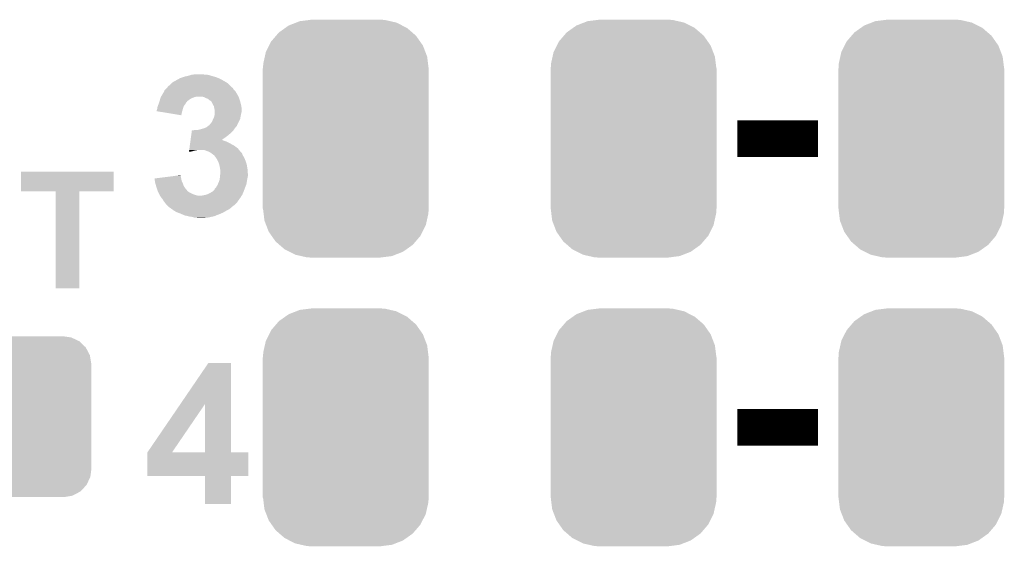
# Model space of a CAD drawing. Extents: x -1.3 to 24.2, y -3.9 to 56.
# Tile 18 of 54: x 11.4 to 18.2, y 7.8 to 11.5. Entities that reach past the tile are written whole.
import ezdxf

# ---------------------------------------------------------------- set-up
doc = ezdxf.new("R2010")
doc.units = 0
doc.layers.get('0').update_dxf_attribs({"linetype": 'CONTINUOUS'})
doc.layers.add('ETH_WIZ_3_CLICK_V102_GTO', color=11, linetype='CONTINUOUS')
doc.layers.add('ETH_WIZ_3_CLICK_V102_GTS', color=8, linetype='CONTINUOUS')

# ---------------------------------------------------------------- blocks, each defined once
blk = doc.blocks.new('CUSTOM_165')
for points in [[(-0.319682, 0.816338), (-0.251122, 0.82504), (0.308712, 0.816338), (0.27044, 0.82504)], [(-0.251122, 0.82504), (-0.23749, 0.82677), (0.27044, 0.82504), (0.23749, 0.82677)], [(-0.464512, 0.738408), (-0.420946, 0.769256), (0.460796, 0.738408), (0.425156, 0.769256)], [(-0.420946, 0.769256), (-0.396894, 0.786286), (0.425156, 0.769256), (0.391508, 0.786286)], [(-0.396894, 0.786286), (-0.344522, 0.80667), (0.391508, 0.786286), (0.351232, 0.80667)], [(-0.344522, 0.80667), (-0.319682, 0.816338), (0.351232, 0.80667), (0.308712, 0.816338)], [(-0.5185, 0.67556), (-0.484594, 0.715032), (0.515528, 0.67556), (0.4878, 0.715032)], [(-0.484594, 0.715032), (-0.464512, 0.738408), (0.4878, 0.715032), (0.460796, 0.738408)], [(-0.555636, 0.601496), (-0.532704, 0.647234), (0.55303, 0.601496), (0.535424, 0.647234)], [(-0.532704, 0.647234), (-0.5185, 0.67556), (0.535424, 0.647234), (0.515528, 0.67556)], [(-0.573704, 0.520636), (-0.562694, 0.569912), (0.571254, 0.520636), (0.565186, 0.569912)], [(-0.562694, 0.569912), (-0.555636, 0.601496), (0.565186, 0.569912), (0.55303, 0.601496)], [(-0.57658, -0.48768), (-0.57658, 0.48768), (0.57658, -0.48768), (0.57658, 0.48768)], [(-0.57531, 0.48768), (-0.573704, 0.520636), (0.57531, 0.48768), (0.571254, 0.520636)], [(-0.571252, -0.520636), (-0.57531, -0.48768), (0.573704, -0.520636), (0.57531, -0.48768)], [(-0.565186, -0.569912), (-0.571252, -0.520636), (0.562692, -0.569912), (0.573704, -0.520636)], [(-0.553028, -0.601496), (-0.565186, -0.569912), (0.555636, -0.601496), (0.562692, -0.569912)], [(-0.535424, -0.647234), (-0.553028, -0.601496), (0.532702, -0.647234), (0.555636, -0.601496)], [(-0.515526, -0.67556), (-0.535424, -0.647234), (0.5185, -0.67556), (0.532702, -0.647234)], [(-0.4878, -0.715032), (-0.515526, -0.67556), (0.484592, -0.715032), (0.5185, -0.67556)], [(-0.460794, -0.738408), (-0.4878, -0.715032), (0.464512, -0.738408), (0.484592, -0.715032)], [(-0.425156, -0.769256), (-0.460794, -0.738408), (0.420944, -0.769256), (0.464512, -0.738408)], [(-0.391506, -0.786286), (-0.425156, -0.769256), (0.396894, -0.786286), (0.420944, -0.769256)], [(-0.351232, -0.80667), (-0.391506, -0.786286), (0.34452, -0.80667), (0.396894, -0.786286)], [(-0.30871, -0.816338), (-0.351232, -0.80667), (0.319682, -0.816338), (0.34452, -0.80667)], [(-0.27044, -0.82504), (-0.30871, -0.816338), (0.25112, -0.82504), (0.319682, -0.816338)], [(-0.23749, -0.82677), (-0.27044, -0.82504), (0.23749, -0.82677), (0.25112, -0.82504)]]:
    blk.add_solid(points)
blk = doc.blocks.new('CUSTOM_174')
for points in [[(-0.52201, 0.525474), (-0.478162, 0.548706), (0.524982, 0.525474), (0.474852, 0.548706)], [(-0.478162, 0.548706), (-0.459756, 0.551722), (0.474852, 0.548706), (0.468344, 0.551722)], [(-0.459756, 0.551722), (-0.41656, 0.5588), (0.468344, 0.551722), (0.41656, 0.5588)], [(-0.576274, 0.474182), (-0.568366, 0.482522), (0.5747, 0.474182), (0.57028, 0.482522)], [(-0.568366, 0.482522), (-0.533322, 0.51948), (0.57028, 0.482522), (0.531304, 0.51948)], [(-0.533322, 0.51948), (-0.52201, 0.525474), (0.531304, 0.51948), (0.524982, 0.525474)], [(-0.6096, 0.36576), (-0.602522, 0.417544), (0.6096, 0.36576), (0.601116, 0.417544)], [(-0.602522, 0.417544), (-0.597974, 0.427362), (0.601116, 0.417544), (0.599506, 0.427362)], [(-0.597974, 0.427362), (-0.576274, 0.474182), (0.599506, 0.427362), (0.5747, 0.474182)], [(-0.6096, -0.36576), (-0.6096, 0.36576), (0.6096, -0.36576), (0.6096, 0.36576)], [(-0.601114, -0.417544), (-0.6096, -0.36576), (0.602522, -0.417544), (0.6096, -0.36576)], [(-0.599506, -0.427362), (-0.601114, -0.417544), (0.597972, -0.427362), (0.602522, -0.417544)], [(-0.574698, -0.474182), (-0.599506, -0.427362), (0.576274, -0.474182), (0.597972, -0.427362)], [(-0.57028, -0.482522), (-0.574698, -0.474182), (0.568364, -0.482522), (0.576274, -0.474182)], [(-0.531302, -0.51948), (-0.57028, -0.482522), (0.533322, -0.51948), (0.568364, -0.482522)], [(-0.524982, -0.525474), (-0.531302, -0.51948), (0.522008, -0.525474), (0.533322, -0.51948)], [(-0.47485, -0.548706), (-0.524982, -0.525474), (0.478162, -0.548706), (0.522008, -0.525474)], [(-0.468344, -0.551722), (-0.47485, -0.548706), (0.459754, -0.551722), (0.478162, -0.548706)], [(-0.41656, -0.5588), (-0.468344, -0.551722), (0.41656, -0.5588), (0.459754, -0.551722)]]:
    blk.add_solid(points)

msp = doc.modelspace()

# ---------------------------------------------------------------- linework, layer by layer
at = {"layer": 'ETH_WIZ_3_CLICK_V102_GTO', "const_width": 0.254}
for points in [[(16.34236, 10.6426), (16.90116, 10.6426)], [(16.34236, 8.636), (16.90116, 8.636)]]:
    msp.add_lwpolyline(points, dxfattribs=at)
at = {"layer": 'ETH_WIZ_3_CLICK_V102_GTO'}
for points in [[(12.527278, 11.07948), (12.544206, 11.084558), (12.6873, 11.07948), (12.672062, 11.084558)], [(12.544206, 11.084558), (12.552682, 11.0871), (12.672062, 11.084558), (12.656822, 11.0871)], [(12.552682, 11.0871), (12.578078, 11.08964), (12.644122, 11.0871), (12.631418, 11.08964)], [(12.387582, 11.005822), (12.399774, 11.015982), (12.82446, 11.005822), (12.8143, 11.015982)], [(12.399774, 11.015982), (12.402818, 11.018518), (12.8143, 11.015982), (12.811342, 11.018518)], [(12.402818, 11.018518), (12.41552, 11.03122), (12.811342, 11.018518), (12.796518, 11.03122)], [(12.41552, 11.03122), (12.418062, 11.033762), (12.796518, 11.03122), (12.79207, 11.033762)], [(12.418062, 11.033762), (12.450058, 11.05154), (12.79207, 11.033762), (12.760958, 11.05154)], [(12.450058, 11.05154), (12.463778, 11.059162), (12.760958, 11.05154), (12.745716, 11.059162)], [(12.463778, 11.059162), (12.466324, 11.0617), (12.745716, 11.059162), (12.74064, 11.0617)], [(12.466324, 11.0617), (12.489182, 11.06932), (12.74064, 11.0617), (12.722862, 11.06932)], [(12.489182, 11.06932), (12.504422, 11.0744), (12.722862, 11.06932), (12.705082, 11.0744)], [(12.504422, 11.0744), (12.527278, 11.07948), (12.705082, 11.0744), (12.6873, 11.07948)], [(12.338366, 10.9347), (12.349478, 10.95248), (12.876388, 10.9347), (12.86651, 10.95248)], [(12.349478, 10.95248), (12.350888, 10.95502), (12.86651, 10.95248), (12.865098, 10.95502)], [(12.350888, 10.95502), (12.362174, 10.975338), (12.865098, 10.95502), (12.8524, 10.975338)], [(12.362174, 10.975338), (12.36218, 10.975346), (12.8524, 10.975338), (12.852394, 10.975346)], [(12.36218, 10.975346), (12.362186, 10.977886), (12.852394, 10.975346), (12.849854, 10.977886)], [(12.362186, 10.977886), (12.37234, 10.98804), (12.849854, 10.977886), (12.839704, 10.98804)], [(12.37234, 10.98804), (12.377422, 10.993122), (12.839704, 10.98804), (12.838006, 10.993122)], [(12.377422, 10.993122), (12.379446, 10.995652), (12.838006, 10.993122), (12.837158, 10.995652)], [(12.379446, 10.995652), (12.381482, 10.998198), (12.837158, 10.995652), (12.832084, 10.998198)], [(12.381482, 10.998198), (12.387582, 11.005822), (12.832084, 10.998198), (12.82446, 11.005822)], [(12.313922, 10.863582), (12.318682, 10.876278), (12.494258, 10.863582), (12.501878, 10.876278)], [(12.318682, 10.876278), (12.32154, 10.8839), (12.501878, 10.876278), (12.507592, 10.8839)], [(12.32154, 10.8839), (12.322386, 10.886442), (12.507592, 10.8839), (12.509498, 10.886442)], [(12.322386, 10.886442), (12.32577, 10.896594), (12.509498, 10.886442), (12.51458, 10.896594)], [(12.32577, 10.896594), (12.326618, 10.899134), (12.51458, 10.896594), (12.519644, 10.899134)], [(12.326618, 10.899134), (12.327464, 10.901674), (12.519644, 10.899134), (12.51966, 10.901674)], [(12.327464, 10.901674), (12.32916, 10.90676), (12.51966, 10.901674), (12.526012, 10.90676)], [(12.32916, 10.90676), (12.330684, 10.91184), (12.526012, 10.90676), (12.53236, 10.91184)], [(12.330684, 10.91184), (12.333732, 10.921998), (12.53236, 10.91184), (12.547598, 10.921998)], [(12.333732, 10.921998), (12.33678, 10.932158), (12.547598, 10.921998), (12.572998, 10.932158)], [(12.33678, 10.932158), (12.336782, 10.932162), (12.572998, 10.932158), (12.573016, 10.932162)], [(12.336782, 10.932162), (12.338366, 10.9347), (12.573016, 10.932162), (12.585698, 10.9347)], [(12.6365, 10.93216), (12.618718, 10.9347), (12.8778, 10.93216), (12.876388, 10.9347)], [(12.636504, 10.932158), (12.6365, 10.93216), (12.8778, 10.932158), (12.8778, 10.93216)], [(12.649198, 10.92454), (12.636504, 10.932158), (12.88034, 10.92454), (12.8778, 10.932158)], [(12.65936, 10.922002), (12.649198, 10.92454), (12.881186, 10.922002), (12.88034, 10.92454)], [(12.669518, 10.91438), (12.65936, 10.922002), (12.883726, 10.91438), (12.881186, 10.922002)], [(12.674602, 10.909302), (12.669518, 10.91438), (12.885418, 10.909302), (12.883726, 10.91438)], [(12.679676, 10.906762), (12.674602, 10.909302), (12.886266, 10.906762), (12.885418, 10.909302)], [(12.682214, 10.90676), (12.679676, 10.906762), (12.886266, 10.90676), (12.886266, 10.906762)], [(12.68628, 10.90168), (12.682214, 10.90676), (12.887958, 10.90168), (12.886266, 10.90676)], [(12.692378, 10.894058), (12.68628, 10.90168), (12.889866, 10.894058), (12.887958, 10.90168)], [(12.69746, 10.881356), (12.692378, 10.894058), (12.893042, 10.881356), (12.889866, 10.894058)], [(12.703558, 10.8712), (12.69746, 10.881356), (12.89558, 10.8712), (12.893042, 10.881356)], [(12.30884, 10.83312), (12.308842, 10.840722), (12.485556, 10.83312), (12.487726, 10.840722)], [(12.339868, 10.828022), (12.30884, 10.83312), (12.4841, 10.828022), (12.485556, 10.83312)], [(12.308842, 10.840722), (12.31138, 10.84834), (12.487726, 10.840722), (12.489904, 10.84834)], [(12.31138, 10.84834), (12.313922, 10.863582), (12.489904, 10.84834), (12.494258, 10.863582)], [(12.478996, 10.805162), (12.339868, 10.828022), (12.478996, 10.805162), (12.4841, 10.828022)], [(12.70508, 10.868662), (12.703558, 10.8712), (12.896004, 10.868662), (12.89558, 10.8712)], [(12.707622, 10.855958), (12.70508, 10.868662), (12.89812, 10.855958), (12.896004, 10.868662)], [(12.71016, 10.843262), (12.707622, 10.855958), (12.89812, 10.843262), (12.89812, 10.855958)], [(12.71016, 10.828018), (12.71016, 10.843262), (12.89812, 10.828018), (12.89812, 10.843262)], [(12.71016, 10.8077), (12.71016, 10.828018), (12.89304, 10.8077), (12.89812, 10.828018)], [(12.71016, 10.805162), (12.71016, 10.8077), (12.892532, 10.805162), (12.89304, 10.8077)], [(12.672062, 10.734048), (12.677142, 10.741662), (12.866188, 10.734048), (12.869452, 10.741662)], [(12.677142, 10.741662), (12.682222, 10.746742), (12.869452, 10.741662), (12.87163, 10.746742)], [(12.682222, 10.746742), (12.684252, 10.74928), (12.87163, 10.746742), (12.87272, 10.74928)], [(12.684252, 10.74928), (12.69238, 10.759442), (12.87272, 10.74928), (12.8778, 10.759442)], [(12.69238, 10.759442), (12.69746, 10.77214), (12.8778, 10.759442), (12.884148, 10.77214)], [(12.69746, 10.77214), (12.701268, 10.779758), (12.884148, 10.77214), (12.887958, 10.779758)], [(12.701268, 10.779758), (12.705082, 10.787382), (12.887958, 10.779758), (12.889228, 10.787382)], [(12.705082, 10.787382), (12.707256, 10.795), (12.889228, 10.787382), (12.8905, 10.795)], [(12.707256, 10.795), (12.71016, 10.805162), (12.8905, 10.795), (12.892532, 10.805162)], [(12.547874, 10.66546), (12.549942, 10.6807), (12.804142, 10.66546), (12.82192, 10.6807)], [(12.549942, 10.6807), (12.552356, 10.698478), (12.82192, 10.6807), (12.839698, 10.698478)], [(12.552356, 10.698478), (12.552702, 10.70102), (12.839698, 10.698478), (12.841512, 10.70102)], [(12.565382, 10.70102), (12.580622, 10.70356), (12.841512, 10.70102), (12.843328, 10.70356)], [(12.595862, 10.70356), (12.61618, 10.70864), (12.843328, 10.70356), (12.846956, 10.70864)], [(12.61618, 10.70864), (12.63396, 10.71372), (12.846956, 10.70864), (12.850584, 10.71372)], [(12.63396, 10.71372), (12.64073, 10.71626), (12.850584, 10.71372), (12.8524, 10.71626)], [(12.64073, 10.71626), (12.654278, 10.721342), (12.8524, 10.71626), (12.856632, 10.721342)], [(12.654278, 10.721342), (12.666476, 10.731502), (12.856632, 10.721342), (12.865098, 10.731502)], [(12.666476, 10.731502), (12.669524, 10.73404), (12.865098, 10.731502), (12.866186, 10.73404)], [(12.669524, 10.73404), (12.672062, 10.734048), (12.866186, 10.73404), (12.866188, 10.734048)], [(12.537876, 10.5918), (12.541324, 10.6172), (12.849856, 10.5918), (12.804142, 10.6172)], [(12.541324, 10.6172), (12.542358, 10.62482), (12.804142, 10.6172), (12.786358, 10.62482)], [(12.542358, 10.62482), (12.543048, 10.6299), (12.786358, 10.62482), (12.771122, 10.6299)], [(12.543048, 10.6299), (12.543392, 10.632438), (12.771122, 10.6299), (12.766044, 10.632438)], [(12.543392, 10.63244), (12.545806, 10.65022), (12.758496, 10.63244), (12.78382, 10.65022)], [(12.543392, 10.632438), (12.543392, 10.63244), (12.766044, 10.632438), (12.758496, 10.63244)], [(12.545806, 10.65022), (12.547874, 10.66546), (12.78382, 10.65022), (12.804142, 10.66546)], [(12.532364, 10.55119), (12.552678, 10.5537), (12.532364, 10.55119), (12.532704, 10.5537)], [(12.532704, 10.5537), (12.533392, 10.558778), (12.552678, 10.5537), (12.567918, 10.558778)], [(12.533392, 10.558778), (12.533738, 10.56132), (12.567918, 10.558778), (12.58316, 10.56132)], [(12.533738, 10.56132), (12.534082, 10.56386), (12.58316, 10.56132), (12.595858, 10.56386)], [(12.534082, 10.56386), (12.535462, 10.574018), (12.880624, 10.56386), (12.872722, 10.574018)], [(12.535462, 10.574018), (12.537876, 10.5918), (12.872722, 10.574018), (12.849856, 10.5918)], [(12.656822, 10.55624), (12.639036, 10.56386), (12.886552, 10.55624), (12.880624, 10.56386)], [(12.672062, 10.55116), (12.656822, 10.55624), (12.890502, 10.55116), (12.886552, 10.55624)], [(12.684758, 10.543542), (12.672062, 10.55116), (12.898116, 10.543542), (12.890502, 10.55116)], [(12.688154, 10.540996), (12.684758, 10.543542), (12.90066, 10.540996), (12.898116, 10.543542)], [(12.705078, 10.5283), (12.688154, 10.540996), (12.90574, 10.5283), (12.90066, 10.540996)], [(12.705082, 10.528298), (12.705078, 10.5283), (12.90574, 10.528298), (12.90574, 10.5283)], [(12.710158, 10.523222), (12.705082, 10.528298), (12.908642, 10.523222), (12.90574, 10.528298)], [(12.719234, 10.510518), (12.710158, 10.523222), (12.9159, 10.510518), (12.908642, 10.523222)], [(12.72286, 10.505442), (12.719234, 10.510518), (12.918158, 10.505442), (12.9159, 10.510518)], [(12.73302, 10.487662), (12.72286, 10.505442), (12.926062, 10.487662), (12.918158, 10.505442)], [(12.733022, 10.48766), (12.73302, 10.487662), (12.926062, 10.48766), (12.926062, 10.487662)], [(12.740638, 10.469882), (12.733022, 10.48766), (12.931396, 10.469882), (12.926062, 10.48766)], [(12.742546, 10.46226), (12.740638, 10.469882), (12.93368, 10.46226), (12.931396, 10.469882)], [(11.3665, 10.276864), (11.366522, 10.413976), (12.009096, 10.276864), (12.00912, 10.413976)], [(11.366522, 10.413976), (11.366524, 10.414), (12.00912, 10.413976), (11.366524, 10.414)], [(12.74572, 10.44956), (12.742546, 10.46226), (12.93599, 10.44956), (12.93368, 10.46226)], [(12.74826, 10.43432), (12.74572, 10.44956), (12.93876, 10.43432), (12.93599, 10.44956)], [(12.748004, 10.380978), (12.750038, 10.401302), (12.9413, 10.380978), (12.9413, 10.401302)], [(12.7508, 10.421622), (12.74826, 10.43432), (12.939738, 10.421622), (12.93876, 10.43432)], [(12.750038, 10.401302), (12.7508, 10.408918), (12.9413, 10.401302), (12.940716, 10.408918)], [(12.7508, 10.408918), (12.7508, 10.421622), (12.940716, 10.408918), (12.939738, 10.421622)], [(12.29362, 10.365738), (12.373862, 10.3759), (12.478514, 10.365738), (12.47648, 10.3759)], [(12.2939, 10.3632), (12.29362, 10.365738), (12.47902, 10.3632), (12.478514, 10.365738)], [(12.295582, 10.347958), (12.2939, 10.3632), (12.481562, 10.347958), (12.47902, 10.3632)], [(12.29614, 10.342882), (12.295582, 10.347958), (12.4841, 10.342882), (12.481562, 10.347958)], [(12.298682, 10.33272), (12.29614, 10.342882), (12.48918, 10.33272), (12.4841, 10.342882)], [(12.30122, 10.32256), (12.298682, 10.33272), (12.492992, 10.32256), (12.48918, 10.33272)], [(12.373862, 10.3759), (12.454072, 10.386058), (12.47648, 10.3759), (12.47394, 10.386058)], [(12.454072, 10.386058), (12.47394, 10.388574), (12.47394, 10.386058), (12.47394, 10.388574)], [(12.732654, 10.325098), (12.7381, 10.3378), (12.931138, 10.325098), (12.933254, 10.3378)], [(12.7381, 10.3378), (12.744766, 10.35558), (12.933254, 10.3378), (12.93622, 10.35558)], [(12.744766, 10.35558), (12.74572, 10.358122), (12.93622, 10.35558), (12.936728, 10.358122)], [(12.74572, 10.358122), (12.748004, 10.380978), (12.936728, 10.358122), (12.9413, 10.380978)], [(11.605236, 10.27684), (11.3665, 10.276864), (12.009096, 10.27684), (12.009096, 10.276864)], [(11.605238, 10.276816), (11.605236, 10.27684), (11.77036, 10.276816), (12.009096, 10.27684)], [(11.60526, 9.601224), (11.605238, 10.276816), (11.770336, 9.601224), (11.77036, 10.276816)], [(12.304396, 10.312398), (12.30122, 10.32256), (12.496802, 10.312398), (12.492992, 10.32256)], [(12.309158, 10.29716), (12.304396, 10.312398), (12.50696, 10.29716), (12.496802, 10.312398)], [(12.313918, 10.281922), (12.309158, 10.29716), (12.519658, 10.281922), (12.50696, 10.29716)], [(12.317436, 10.2743), (12.313918, 10.281922), (12.52728, 10.2743), (12.519658, 10.281922)], [(12.319782, 10.26922), (12.317436, 10.2743), (12.534902, 10.26922), (12.52728, 10.2743)], [(12.325644, 10.25652), (12.319782, 10.26922), (12.560302, 10.25652), (12.534902, 10.26922)], [(12.6619, 10.25652), (12.677138, 10.26414), (12.904286, 10.25652), (12.907552, 10.26414)], [(12.677138, 10.26414), (12.69047, 10.27176), (12.907552, 10.26414), (12.91082, 10.27176)], [(12.69047, 10.27176), (12.694918, 10.274302), (12.91082, 10.27176), (12.911772, 10.274302)], [(12.694918, 10.274302), (12.71016, 10.289544), (12.911772, 10.274302), (12.917488, 10.289544)], [(12.71016, 10.289544), (12.710164, 10.29208), (12.917488, 10.289544), (12.91844, 10.29208)], [(12.710164, 10.29208), (12.710166, 10.292086), (12.91844, 10.29208), (12.918442, 10.292086)], [(12.710166, 10.292086), (12.71524, 10.297162), (12.918442, 10.292086), (12.920394, 10.297162)], [(12.71524, 10.297162), (12.722862, 10.307322), (12.920394, 10.297162), (12.9243, 10.307322)], [(12.722862, 10.307322), (12.73048, 10.320022), (12.9243, 10.307322), (12.929184, 10.320022)], [(12.73048, 10.320022), (12.732654, 10.325098), (12.929184, 10.320022), (12.931138, 10.325098)], [(12.327988, 10.25144), (12.325644, 10.25652), (12.57554, 10.25144), (12.560302, 10.25652)], [(12.32916, 10.248898), (12.327988, 10.25144), (12.58444, 10.248898), (12.57554, 10.25144)], [(12.330854, 10.24636), (12.32916, 10.248898), (12.593322, 10.24636), (12.58444, 10.248898)], [(12.33932, 10.233662), (12.330854, 10.24636), (12.8905, 10.233662), (12.898434, 10.24636)], [(12.33932, 10.23366), (12.33932, 10.233662), (12.890498, 10.23366), (12.8905, 10.233662)], [(12.34948, 10.22096), (12.33932, 10.23366), (12.881426, 10.22096), (12.890498, 10.23366)], [(12.357098, 10.208262), (12.34948, 10.22096), (12.872356, 10.208262), (12.881426, 10.22096)], [(12.364724, 10.198098), (12.357098, 10.208262), (12.865098, 10.198098), (12.872356, 10.208262)], [(12.37234, 10.187942), (12.364724, 10.198098), (12.85494, 10.187942), (12.865098, 10.198098)], [(12.621262, 10.24636), (12.63142, 10.2489), (12.898434, 10.24636), (12.900022, 10.2489)], [(12.63142, 10.2489), (12.646662, 10.251442), (12.900022, 10.2489), (12.90161, 10.251442)], [(12.646662, 10.251442), (12.654276, 10.25398), (12.90161, 10.251442), (12.903198, 10.25398)], [(12.654276, 10.25398), (12.6619, 10.25652), (12.903198, 10.25398), (12.904286, 10.25652)], [(12.379964, 10.180318), (12.37234, 10.187942), (12.847316, 10.180318), (12.85494, 10.187942)], [(12.382504, 10.177778), (12.379964, 10.180318), (12.842242, 10.177778), (12.847316, 10.180318)], [(12.387582, 10.1727), (12.382504, 10.177778), (12.83716, 10.1727), (12.842242, 10.177778)], [(12.392658, 10.167622), (12.387582, 10.1727), (12.829542, 10.167622), (12.83716, 10.1727)], [(12.392664, 10.167618), (12.392658, 10.167622), (12.829538, 10.167618), (12.829542, 10.167622)], [(12.403328, 10.16), (12.392664, 10.167618), (12.821918, 10.16), (12.829538, 10.167618)], [(12.413996, 10.15238), (12.403328, 10.16), (12.811758, 10.15238), (12.821918, 10.16)], [(12.424664, 10.14476), (12.413996, 10.15238), (12.796522, 10.14476), (12.811758, 10.15238)], [(12.428218, 10.14222), (12.424664, 10.14476), (12.792288, 10.14222), (12.796522, 10.14476)], [(12.437108, 10.13714), (12.428218, 10.14222), (12.78382, 10.13714), (12.792288, 10.14222)], [(12.445998, 10.13206), (12.437108, 10.13714), (12.77493, 10.13206), (12.78382, 10.13714)], [(12.459546, 10.12698), (12.445998, 10.13206), (12.76604, 10.12698), (12.77493, 10.13206)], [(12.46632, 10.12444), (12.459546, 10.12698), (12.760112, 10.12444), (12.76604, 10.12698)], [(12.478176, 10.11936), (12.46632, 10.12444), (12.74826, 10.11936), (12.760112, 10.12444)], [(12.495956, 10.11174), (12.478176, 10.11936), (12.72794, 10.11174), (12.74826, 10.11936)], [(12.501878, 10.109202), (12.495956, 10.11174), (12.722016, 10.109202), (12.72794, 10.11174)], [(12.523898, 10.10412), (12.501878, 10.109202), (12.710158, 10.10412), (12.722016, 10.109202)], [(12.534902, 10.10158), (12.523898, 10.10412), (12.698728, 10.10158), (12.710158, 10.10412)], [(12.552678, 10.09904), (12.534902, 10.10158), (12.687298, 10.09904), (12.698728, 10.10158)], [(12.567918, 10.093962), (12.552678, 10.09904), (12.664446, 10.093962), (12.687298, 10.09904)], [(12.580618, 10.09396), (12.567918, 10.093962), (12.664438, 10.09396), (12.664446, 10.093962)], [(12.590778, 10.09142), (12.580618, 10.09396), (12.639042, 10.09142), (12.664438, 10.09396)], [(11.770336, 9.6012), (11.60526, 9.601224), (11.770336, 9.6012), (11.770336, 9.601224)], [(12.473032, 8.798498), (12.666972, 9.083016), (12.824472, 8.798498), (12.82446, 9.083016)], [(12.666972, 9.083016), (12.66699, 9.08304), (12.82446, 9.083016), (12.66699, 9.08304)], [(12.244554, 8.463316), (12.473032, 8.798498), (12.415548, 8.463316), (12.64408, 8.798498)], [(12.644096, 8.46328), (12.64408, 8.798498), (12.824484, 8.46328), (12.824472, 8.798498)], [(12.2428, 8.298204), (12.242804, 8.460746), (12.943816, 8.298204), (12.943838, 8.460746)], [(12.242804, 8.460746), (12.244514, 8.463256), (12.943838, 8.460746), (12.94384, 8.463256)], [(12.244514, 8.463256), (12.24453, 8.46328), (12.94384, 8.463256), (12.824484, 8.46328)], [(12.24453, 8.46328), (12.244554, 8.463316), (12.644096, 8.46328), (12.415548, 8.463316)], [(12.644096, 8.29818), (12.2428, 8.298204), (12.943816, 8.29818), (12.943816, 8.298204)], [(12.644098, 8.298156), (12.644096, 8.29818), (12.82446, 8.298156), (12.943816, 8.29818)], [(12.64412, 8.102624), (12.644098, 8.298156), (12.824436, 8.102624), (12.82446, 8.298156)], [(12.824436, 8.1026), (12.64412, 8.102624), (12.824436, 8.1026), (12.824436, 8.102624)]]:
    msp.add_solid(points, dxfattribs=at)

# ---------------------------------------------------------------- block references
at = {"layer": 'ETH_WIZ_3_CLICK_V102_GTS'}
for name, p in [('CUSTOM_165', (13.62202, 10.6426)), ('CUSTOM_165', (15.621, 10.6426)), ('CUSTOM_165', (17.61998, 10.6426)), ('CUSTOM_165', (13.62202, 8.636)), ('CUSTOM_165', (15.621, 8.636)), ('CUSTOM_165', (17.61998, 8.636)), ('CUSTOM_174', (11.24458, 8.70966))]:
    msp.add_blockref(name, p, dxfattribs=at)

doc.saveas('drawing.dxf')
